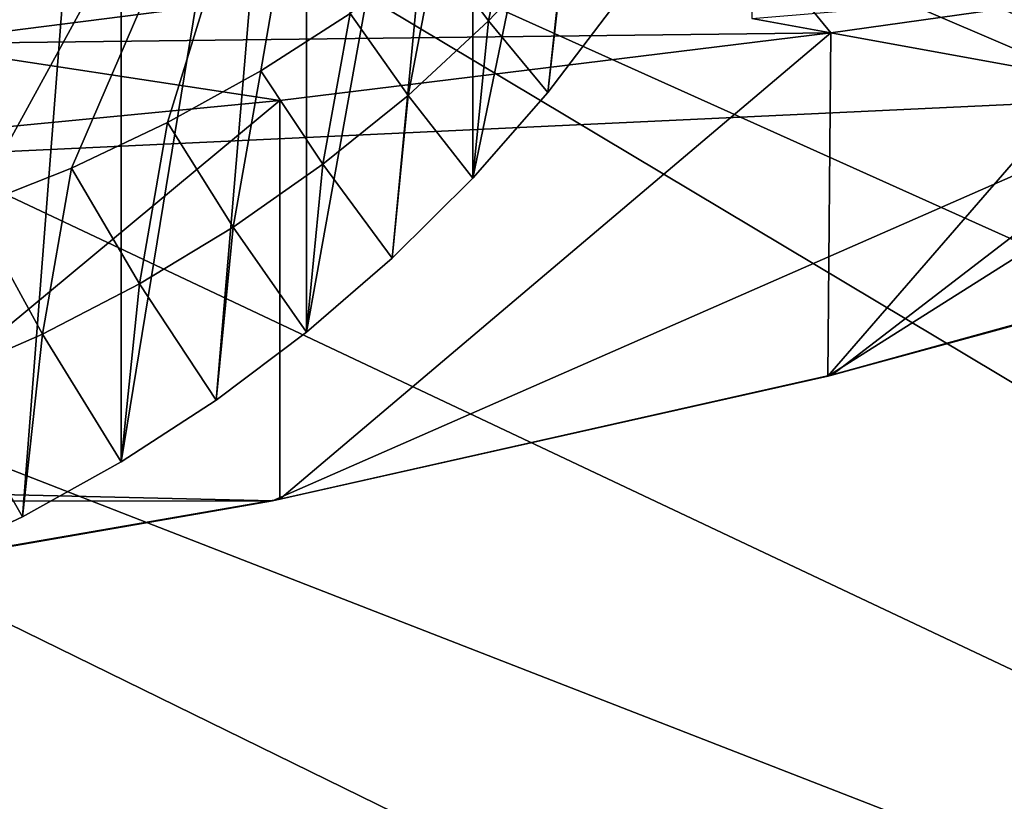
# Model space of a CAD drawing. Header units: metres. Extents: x 0 to 1004, y -708 to 0.
# Tile 76 of 98: x 740 to 800, y -130 to -83. Entities that reach past the tile are written whole.
import ezdxf

# ---------------------------------------------------------------- set-up
doc = ezdxf.new("R2010")
doc.units = ezdxf.units.M

msp = doc.modelspace()

# ---------------------------------------------------------------- linework, layer by layer
at = {"layer": 'top'}
for points in [[(745.094238, -35.276363, 1923.057129), (734.035645, -115.911118, 1969.068237), (734.008911, -30.983635, 1920.656494)], [(745.094238, -35.276363, 1923.057129), (746.243896, -35.762718, 1923.442993), (734.035645, -115.911118, 1969.068237)], [(746.243896, -35.762718, 1923.442993), (740.251343, -112.994408, 1967.589844), (734.035645, -115.911118, 1969.068237)], [(740.251343, -112.994408, 1967.589844), (746.243896, -35.762718, 1923.442993), (746.251526, -109.658508, 1966.107544)], [(746.243896, -35.762718, 1923.442993), (757.51178, -40.746387, 1927.94043), (746.251526, -109.658508, 1966.107544)], [(746.251526, -109.658508, 1966.107544), (757.51178, -40.746387, 1927.94043), (752.010132, -105.917747, 1964.633545)], [(757.51178, -40.746387, 1927.94043), (757.502014, -101.787735, 1963.180786), (752.010132, -105.917747, 1964.633545)], [(757.51178, -40.746387, 1927.94043), (767.61676, -45.582615, 1933.354736), (757.502014, -101.787735, 1963.180786)], [(767.61676, -45.582615, 1933.354736), (762.702515, -97.285484, 1961.762451), (757.502014, -101.787735, 1963.180786)], [(762.702515, -97.285484, 1961.762451), (767.61676, -45.582615, 1933.354736), (767.587891, -92.429283, 1960.39209)], [(767.61676, -45.582615, 1933.354736), (776.344055, -50.067833, 1939.578003), (767.587891, -92.429283, 1960.39209)], [(767.587891, -92.429283, 1960.39209), (776.344055, -50.067833, 1939.578003), (772.134888, -87.238998, 1959.083374)], [(776.344055, -50.067833, 1939.578003), (776.321167, -81.736237, 1957.849854), (772.134888, -87.238998, 1959.083374)], [(708.186218, -51.297203, 2027.056274), (737.240173, -94.204414, 2015.506226), (760.713928, -51.297203, 2019.428223)], [(737.240173, -94.204414, 2015.506226), (743.235779, -91.824478, 2015.021729), (760.713928, -51.297203, 2019.428223)], [(760.713928, -51.297203, 2019.428223), (743.235779, -91.824478, 2015.021729), (749.069336, -89.060997, 2014.598511)], [(749.069336, -89.060997, 2014.598511), (754.715881, -85.92485, 2014.241577), (760.713928, -51.297203, 2019.428223)], [(754.715881, -85.92485, 2014.241577), (760.151123, -82.428772, 2013.955811), (760.713928, -51.297203, 2019.428223)], [(768.21875, -67.975395, 662.96106), (734.570801, -55.455761, 663.290466), (408.947021, -95.601303, 662.239807)], [(442.323639, -104.741089, 662.000549), (768.21875, -67.975395, 662.96106), (408.947021, -95.601303, 662.239807)], [(811.438538, -87.446632, 662.452759), (768.21875, -67.975395, 662.96106), (442.323639, -104.741089, 662.000549)], [(811.438538, -87.446632, 662.452759), (810.566895, -84.976723, 662.517456), (768.21875, -67.975395, 662.96106)], [(810.566895, -84.976723, 662.517456), (810.366882, -82.365242, 662.585815), (768.21875, -67.975395, 662.96106)], [(770.294189, -74.415947, 2013.617188), (765.35144, -78.587074, 2013.746094), (768.55011, -82.890915, 1986.397095)], [(773.127563, -78.046432, 1985.716431), (770.294189, -74.415947, 2013.617188), (768.55011, -82.890915, 1986.397095)], [(784.526917, -77.737907, 533.186401), (733.265381, -84.28434, 532.587158), (716.330383, -78.75489, 437.231415)], [(789.313782, -83.622414, 627.957886), (733.265381, -84.28434, 532.587158), (784.526917, -77.737907, 533.186401)], [(768.55011, -82.890915, 1986.397095), (772.134888, -87.238998, 1959.083374), (773.127563, -78.046432, 1985.716431)], [(772.134888, -87.238998, 1959.083374), (776.321167, -81.736237, 1957.849854), (773.127563, -78.046432, 1985.716431)], [(804.742554, -81.42366, 627.900269), (784.526917, -77.737907, 533.186401), (804.768616, -86.427849, 628.031311)], [(784.526917, -77.737907, 533.186401), (784.526917, -82.737907, 533.186401), (804.768616, -86.427849, 628.031311)], [(804.742554, -81.42366, 627.900269), (789.313782, -83.622414, 627.957886), (784.526917, -77.737907, 533.186401)], [(765.35144, -78.587074, 2013.746094), (760.151123, -82.428772, 2013.955811), (763.66272, -87.411613, 1987.156128)], [(768.55011, -82.890915, 1986.397095), (765.35144, -78.587074, 2013.746094), (763.66272, -87.411613, 1987.156128)], [(784.526917, -82.737907, 533.186401), (803.786072, -81.120132, 437.532135), (804.768616, -86.427849, 628.031311)], [(789.313782, -83.622414, 627.957886), (804.742554, -81.42366, 627.900269), (804.768616, -86.427849, 628.031311)], [(760.151123, -82.428772, 2013.955811), (754.715881, -85.92485, 2014.241577), (758.486145, -91.591171, 1987.984619)], [(763.66272, -87.411613, 1987.156128), (760.151123, -82.428772, 2013.955811), (758.486145, -91.591171, 1987.984619)], [(763.66272, -87.411613, 1987.156128), (767.587891, -92.429283, 1960.39209), (768.55011, -82.890915, 1986.397095)], [(767.587891, -92.429283, 1960.39209), (772.134888, -87.238998, 1959.083374), (768.55011, -82.890915, 1986.397095)], [(789.313782, -83.622414, 627.957886), (755.874084, -87.727577, 628.065369), (733.265381, -84.28434, 532.587158)], [(789.14093, -104.445747, 628.503113), (755.86731, -111.925209, 628.698975), (789.313782, -83.622414, 627.957886)], [(789.313782, -83.622414, 627.957886), (755.86731, -111.925209, 628.698975), (755.874084, -87.727577, 628.065369)], [(804.768616, -86.427849, 628.031311), (789.14093, -104.445747, 628.503113), (789.313782, -83.622414, 627.957886)], [(755.874084, -87.727577, 628.065369), (722.055603, -90.968109, 628.150208), (733.265381, -84.28434, 532.587158)], [(754.715881, -85.92485, 2014.241577), (749.069336, -89.060997, 2014.598511), (753.045044, -95.411652, 1988.872925)], [(758.486145, -91.591171, 1987.984619), (754.715881, -85.92485, 2014.241577), (753.045044, -95.411652, 1988.872925)], [(817.393799, -96.770103, 628.302124), (789.14093, -104.445747, 628.503113), (817.908264, -86.284615, 628.027588)], [(789.14093, -104.445747, 628.503113), (804.768616, -86.427849, 628.031311), (817.908264, -86.284615, 628.027588)], [(755.434021, -112.011162, 661.810242), (811.438538, -87.446632, 662.452759), (442.323639, -104.741089, 662.000549)], [(755.86731, -111.925209, 628.698975), (719.058167, -118.29361, 628.865784), (755.874084, -87.727577, 628.065369)], [(755.874084, -87.727577, 628.065369), (719.058167, -118.29361, 628.865784), (722.055603, -90.968109, 628.150208)], [(755.434021, -112.011162, 661.810242), (789.393738, -104.381912, 662.009888), (811.438538, -87.446632, 662.452759)], [(758.486145, -91.591171, 1987.984619), (762.702515, -97.285484, 1961.762451), (763.66272, -87.411613, 1987.156128)], [(762.702515, -97.285484, 1961.762451), (767.587891, -92.429283, 1960.39209), (763.66272, -87.411613, 1987.156128)], [(789.393738, -104.381912, 662.009888), (822.847595, -95.145035, 662.251831), (811.438538, -87.446632, 662.452759)], [(749.069336, -89.060997, 2014.598511), (743.235779, -91.824478, 2015.021729), (747.365479, -98.855873, 1989.811646)], [(753.045044, -95.411652, 1988.872925), (749.069336, -89.060997, 2014.598511), (747.365479, -98.855873, 1989.811646)], [(743.235779, -91.824478, 2015.021729), (737.240173, -94.204414, 2015.506226), (741.474487, -101.909721, 1990.791138)], [(747.365479, -98.855873, 1989.811646), (743.235779, -91.824478, 2015.021729), (741.474487, -101.909721, 1990.791138)], [(753.045044, -95.411652, 1988.872925), (757.502014, -101.787735, 1963.180786), (758.486145, -91.591171, 1987.984619)], [(757.502014, -101.787735, 1963.180786), (762.702515, -97.285484, 1961.762451), (758.486145, -91.591171, 1987.984619)], [(741.474487, -101.909721, 1990.791138), (737.240173, -94.204414, 2015.506226), (735.398193, -104.56086, 1991.802368)], [(747.365479, -98.855873, 1989.811646), (752.010132, -105.917747, 1964.633545), (753.045044, -95.411652, 1988.872925)], [(752.010132, -105.917747, 1964.633545), (757.502014, -101.787735, 1963.180786), (753.045044, -95.411652, 1988.872925)], [(817.393799, -96.770103, 628.302124), (822.715149, -95.184921, 629.057373), (789.14093, -104.445747, 628.503113)], [(822.715149, -95.184921, 629.057373), (789.374634, -104.387222, 629.057373), (789.14093, -104.445747, 628.503113)], [(822.715149, -95.184921, 629.057373), (789.393738, -104.381912, 662.009888), (789.374634, -104.387222, 629.057373)], [(822.847595, -95.145035, 662.251831), (789.393738, -104.381912, 662.009888), (822.715149, -95.184921, 629.057373)], [(741.474487, -101.909721, 1990.791138), (746.251526, -109.658508, 1966.107544), (747.365479, -98.855873, 1989.811646)], [(746.251526, -109.658508, 1966.107544), (752.010132, -105.917747, 1964.633545), (747.365479, -98.855873, 1989.811646)], [(735.398193, -104.56086, 1991.802368), (740.251343, -112.994408, 1967.589844), (741.474487, -101.909721, 1990.791138)], [(740.251343, -112.994408, 1967.589844), (746.251526, -109.658508, 1966.107544), (741.474487, -101.909721, 1990.791138)], [(734.035645, -115.911118, 1969.068237), (740.251343, -112.994408, 1967.589844), (735.398193, -104.56086, 1991.802368)], [(789.374634, -104.387222, 629.057373), (755.434021, -112.011162, 661.810242), (755.427673, -112.012901, 629.057373)], [(789.374634, -104.387222, 629.057373), (755.427673, -112.012901, 629.057373), (755.86731, -111.925209, 628.698975)], [(789.393738, -104.381912, 662.009888), (755.434021, -112.011162, 661.810242), (789.374634, -104.387222, 629.057373)], [(789.14093, -104.445747, 628.503113), (789.374634, -104.387222, 629.057373), (755.86731, -111.925209, 628.698975)], [(442.323639, -104.741089, 662.000549), (476.195953, -112.279739, 661.803223), (755.434021, -112.011162, 661.810242)], [(476.195953, -112.279739, 661.803223), (721.009888, -118.005608, 661.653381), (755.434021, -112.011162, 661.810242)], [(720.986511, -118.009041, 629.057373), (719.058167, -118.29361, 628.865784), (755.86731, -111.925209, 628.698975)], [(755.86731, -111.925209, 628.698975), (755.427673, -112.012901, 629.057373), (720.986511, -118.009041, 629.057373)], [(755.427673, -112.012901, 629.057373), (721.009888, -118.005608, 661.653381), (720.986511, -118.009041, 629.057373)], [(755.434021, -112.011162, 661.810242), (721.009888, -118.005608, 661.653381), (755.427673, -112.012901, 629.057373)]]:
    msp.add_3dface(points, dxfattribs=at)
at = {"layer": 'top0123459'}
for points in [[(994.049377, -10, 90), (217.024673, -653.266907, 90), (10, -10, 90)], [(787.024658, -653.266907, 90), (217.024673, -653.266907, 90), (994.049377, -10, 90)], [(994.049377, -694.05426, 90), (787.024658, -653.266907, 90), (994.049377, -10, 90)], [(932.806213, -126.714966, 116.126305), (837.452393, -64.034706, 117.22039), (789.596375, -67.146957, 117.166069)], [(936.328125, -157.298248, 115.592468), (789.596375, -67.146957, 117.166069), (741.71167, -69.78093, 117.120087)], [(936.328125, -157.298248, 115.592468), (932.806213, -126.714966, 116.126305), (789.596375, -67.146957, 117.166069)], [(939.295593, -187.940262, 115.05761), (741.71167, -69.78093, 117.120087), (693.802979, -71.936356, 117.082466)], [(939.295593, -187.940262, 115.05761), (936.328125, -157.298248, 115.592468), (741.71167, -69.78093, 117.120087)], [(645.875183, -73.613029, 117.0532), (939.295593, -187.940262, 115.05761), (693.802979, -71.936356, 117.082466)], [(597.932983, -74.810768, 117.032295), (941.707703, -218.630981, 114.521904), (645.875183, -73.613029, 117.0532)], [(941.707703, -218.630981, 114.521904), (939.295593, -187.940262, 115.05761), (645.875183, -73.613029, 117.0532)], [(514.137573, -508.234253, 109.466858), (944.862854, -280.118256, 113.448639), (597.932983, -74.810768, 117.032295)], [(944.862854, -280.118256, 113.448639), (943.56366, -249.360321, 113.985519), (597.932983, -74.810768, 117.032295)], [(597.932983, -74.810768, 117.032295), (943.56366, -249.360321, 113.985519), (941.707703, -218.630981, 114.521904)]]:
    msp.add_3dface(points, dxfattribs=at)

doc.saveas('drawing.dxf')
